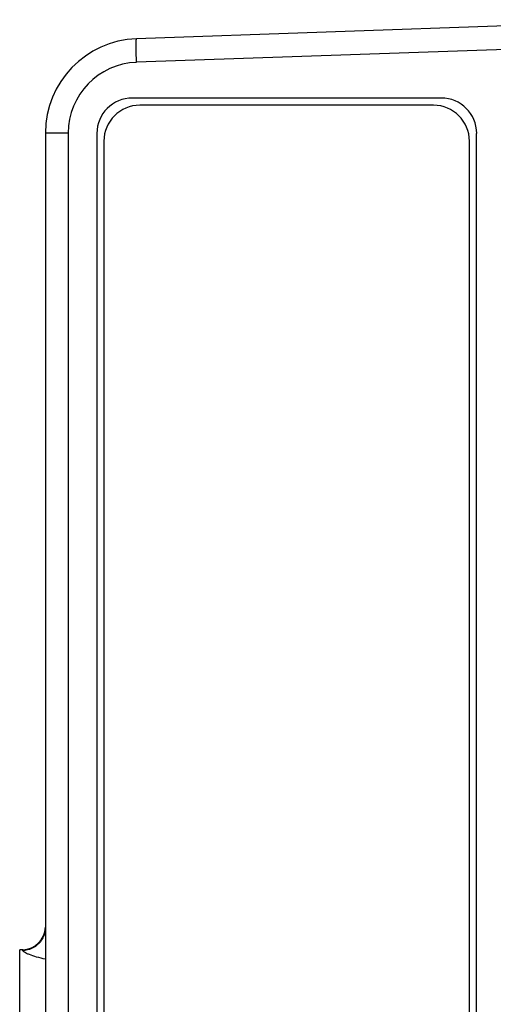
# Model space of a CAD drawing. Header units: inches. Extents: x 0 to 34, y 0 to 22.
# Tile 81 of 111: x 13.668 to 14.458, y 18.248 to 19.893. Entities that reach past the tile are written whole.
import ezdxf

# ---------------------------------------------------------------- set-up
doc = ezdxf.new("R2010")
doc.units = ezdxf.units.IN
doc.header["$LTSCALE"] = 1.87
doc.header["$MEASUREMENT"] = 0
doc.layers.get('0').update_dxf_attribs({"linetype": 'CONTINUOUS'})
doc.layers.add('02___PRT_ALL_AXES', color=7, linetype='CONTINUOUS')

msp = doc.modelspace()

# ---------------------------------------------------------------- linework, layer by layer
at = {"color": 7, "linetype": 'CONTINUOUS'}
for p, q in [((14.7763, 19.8928), (13.8626, 19.8609)), ((14.7763, 19.8535), (13.8626, 19.8216)), ((14.3584, 19.75), (13.8682, 19.75)), ((13.7107, 19.7035), (13.7107, 16.6138)), ((13.7487, 19.7035), (13.7107, 19.7035)), ((13.7487, 19.7035), (13.7487, 16.6138)), ((13.8082, 19.69), (13.8082, 16.6274)), ((14.4184, 16.6274), (14.4184, 19.69)), ((13.6727, 18.3395), (13.6677, 18.3393)), ((13.6677, 17.978), (13.6677, 18.3393)), ((13.6727, 18.3382), (13.6727, 18.3395))]:
    msp.add_line(p, q, dxfattribs=at)
for centre, radius, start, end in [((13.8681, 19.7035), 0.1575, 92, 180), ((13.8668, 19.7035), 0.1181, 92.0005, 179.9995), ((13.8682, 19.69), 0.06, 90, 180), ((14.3584, 19.69), 0.06, 0, 90), ((13.6713, 18.3788), 0.0394, 272, 357.782)]:
    msp.add_arc(centre, radius, start, end, dxfattribs=at)
for points, knots in [([(13.8626, 19.8216), (13.8625, 19.8266), (13.8623, 19.8339), (13.8621, 19.8431), (13.8621, 19.849), (13.8621, 19.8538), (13.8622, 19.8571), (13.8623, 19.8591), (13.8624, 19.86), (13.8625, 19.8605), (13.8626, 19.8609), (13.8626, 19.8609)], [0, 0, 0, 0, 0.381918, 0.554511, 0.70568, 0.829768, 0.922221, 0.955324, 0.979311, 0.994089, 1, 1, 1, 1]), ([(13.7107, 18.3773), (13.7107, 18.3723), (13.7087, 18.3623), (13.7003, 18.3495), (13.6877, 18.3407), (13.6777, 18.3384), (13.6727, 18.3382)], [0, 0, 0, 0, 0.249209, 0.498874, 0.749194, 1, 1, 1, 1]), ([(13.7107, 18.3239), (13.7057, 18.3248), (13.6966, 18.327), (13.6861, 18.3305), (13.6794, 18.3333), (13.6759, 18.3351), (13.6737, 18.3366), (13.6727, 18.3378), (13.6727, 18.3382)], [0, 0, 0, 0, 0.370546, 0.679687, 0.802458, 0.898627, 0.964443, 1, 1, 1, 1])]:
    msp.add_open_spline(points, degree=3, knots=knots, dxfattribs=at)
at = {"layer": '02___PRT_ALL_AXES', "color": 7, "linetype": 'CONTINUOUS'}
for p, q in [((14.3714, 19.762), (13.8556, 19.762)), ((13.7966, 19.7029), (13.7966, 16.6144)), ((14.4304, 16.6144), (14.4304, 19.7029))]:
    msp.add_line(p, q, dxfattribs=at)
for centre, start, end in [((13.8556, 19.7029), 90, 180), ((14.3714, 19.7029), 0, 90)]:
    msp.add_arc(centre, 0.0591, start, end, dxfattribs=at)

doc.saveas('drawing.dxf')
